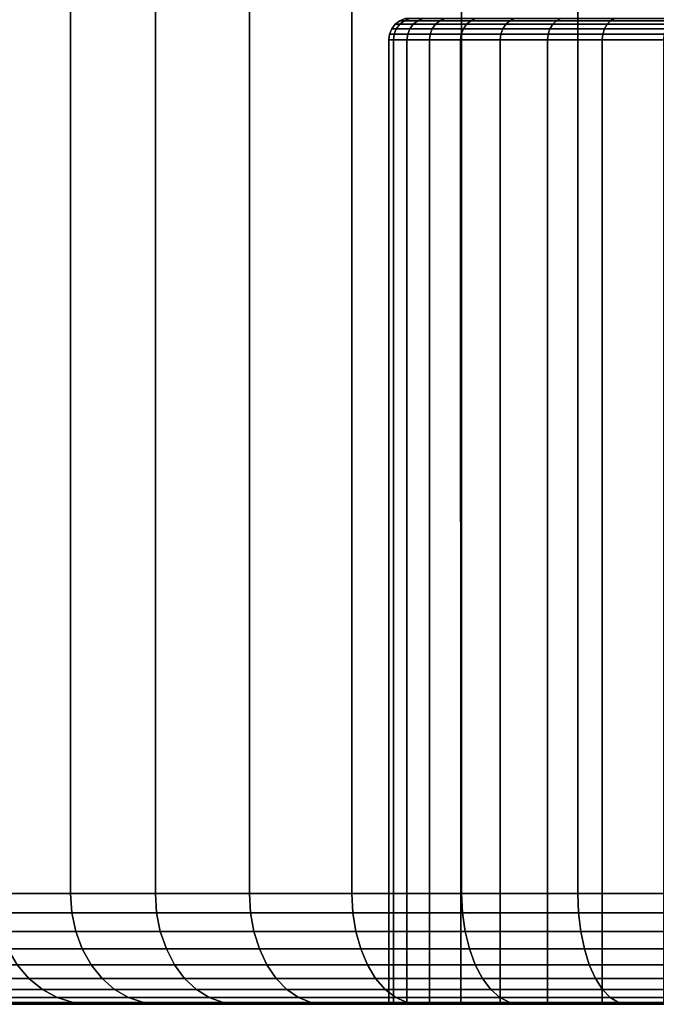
# Model space of a CAD drawing. Header units: metres. Extents: x -109 to 109, y -100 to 76.
# Tile 173 of 256: x -87.33 to -81.59, y 18.5 to 27.38. Entities that reach past the tile are written whole.
import ezdxf

# ---------------------------------------------------------------- set-up
doc = ezdxf.new("R2010")
doc.units = ezdxf.units.M
doc.layers.add('solid_21062310', color=7, linetype='CONTINUOUS')

msp = doc.modelspace()

# ---------------------------------------------------------------- linework, layer by layer
at = {"layer": 'solid_21062310'}
for points in [[(-87.55188, 38.799999, -6.844851), (-86.874825, 38.799999, -7.832941), (-86.874214, 19.5, -7.834267), (-87.552811, 19.5, -6.843635)], [(-86.874825, 38.799999, 7.832941), (-87.55188, 38.799999, 6.844851), (-87.552811, 19.5, 6.843635), (-86.874214, 19.5, 7.834266)], [(-86.874825, 38.799999, -7.832941), (-86.105888, 38.799999, -8.759043), (-86.107101, 19.5, -8.758056), (-86.874214, 19.5, -7.834267)], [(-86.105888, 38.799999, 8.759043), (-86.874825, 38.799999, 7.832941), (-86.874214, 19.5, 7.834266), (-86.107101, 19.5, 8.758056)], [(-86.105888, 38.799999, -8.759043), (-85.259041, 38.799999, -9.605888), (-85.258034, 19.5, -9.607125), (-86.107101, 19.5, -8.758056)], [(-85.259041, 38.799999, 9.605888), (-86.105888, 38.799999, 8.759043), (-86.107101, 19.5, 8.758056), (-85.258034, 19.5, 9.607125)], [(-85.259041, 38.799999, -9.605888), (-84.332939, 38.799999, -10.374823), (-84.334244, 19.5, -10.37423), (-85.258034, 19.5, -9.607125)], [(-84.332939, 38.799999, 10.374823), (-85.259041, 38.799999, 9.605888), (-85.258034, 19.5, 9.607125), (-84.334244, 19.5, 10.37423)], [(-84.332939, 38.799999, -10.374823), (-83.344849, 38.799999, -11.05188), (-83.343613, 19.5, -11.052828), (-84.334244, 19.5, -10.37423)], [(-83.344849, 38.799999, 11.05188), (-84.332939, 38.799999, 10.374823), (-84.334244, 19.5, 10.37423), (-83.343613, 19.5, 11.052828)], [(-83.344849, 38.799999, -11.05188), (-82.293442, 38.799999, -11.637279), (-82.294594, 19.5, -11.637126), (-83.343613, 19.5, -11.052828)], [(-82.293442, 38.799999, 11.637279), (-83.344849, 38.799999, 11.05188), (-83.343613, 19.5, 11.052828), (-82.294594, 19.5, 11.637126)], [(-82.293442, 38.799999, -11.637279), (-81.197327, 38.799999, -12.121596), (-81.196136, 19.5, -12.122142), (-82.294594, 19.5, -11.637126)], [(-81.197327, 38.799999, 12.121596), (-82.293442, 38.799999, 11.637279), (-82.294594, 19.5, 11.637126), (-81.196136, 19.5, 12.122142)], [(-83.900047, 27.373178), (-83.859505, 27.373178, 0.773515), (-83.900726, 27.341347, 0.777848), (-83.941498, 27.341347, 0)], [(-83.859505, 27.373178, -0.773515), (-83.900047, 27.373178), (-83.941498, 27.341347, 0), (-83.900726, 27.341347, -0.777848)], [(-83.859505, 27.373178, 0.773515), (-83.738335, 27.373178, 1.538556), (-83.778877, 27.341347, 1.547174), (-83.900726, 27.341347, 0.777848)], [(-83.738335, 27.373178, -1.538556), (-83.859505, 27.373178, -0.773515), (-83.900726, 27.341347, -0.777848), (-83.778877, 27.341347, -1.547174)], [(-83.851761, 27.393185), (-83.811493, 27.393185, 0.768469), (-83.859505, 27.373178, 0.773515), (-83.900047, 27.373178)], [(-83.811493, 27.393185, -0.768469), (-83.851761, 27.393185), (-83.900047, 27.373178), (-83.859505, 27.373178, -0.773515)], [(-83.811493, 27.393185, 0.768469), (-83.691109, 27.393185, 1.528518), (-83.738335, 27.373178, 1.538556), (-83.859505, 27.373178, 0.773515)], [(-83.691109, 27.393185, -1.528518), (-83.811493, 27.393185, -0.768469), (-83.859505, 27.373178, -0.773515), (-83.738335, 27.373178, -1.538556)], [(-83.738335, 27.373178, 1.538556), (-83.537865, 27.373178, 2.28674), (-83.577286, 27.341347, 2.299549), (-83.778877, 27.341347, 1.547174)], [(-83.537865, 27.373178, -2.28674), (-83.738335, 27.373178, -1.538556), (-83.778877, 27.341347, -1.547174), (-83.577286, 27.341347, -2.299549)], [(-83.691109, 27.393185, 1.528518), (-83.491943, 27.393185, 2.27182), (-83.537865, 27.373178, 2.28674), (-83.738335, 27.373178, 1.538556)], [(-83.491943, 27.393185, -2.27182), (-83.691109, 27.393185, -1.528518), (-83.738335, 27.373178, -1.538556), (-83.537865, 27.373178, -2.28674)], [(-83.537865, 27.373178, 2.28674), (-83.260277, 27.373178, 3.00987), (-83.298141, 27.341347, 3.026729), (-83.577286, 27.341347, 2.299549)], [(-83.260277, 27.373178, -3.00987), (-83.537865, 27.373178, -2.28674), (-83.577286, 27.341347, -2.299549), (-83.298141, 27.341347, -3.026729)], [(-83.491943, 27.393185, 2.27182), (-83.216171, 27.393185, 2.990232), (-83.260277, 27.373178, 3.00987), (-83.537865, 27.373178, 2.28674)], [(-83.216171, 27.393185, -2.990232), (-83.491943, 27.393185, -2.27182), (-83.537865, 27.373178, -2.28674), (-83.260277, 27.373178, -3.00987)], [(-83.260277, 27.373178, 3.00987), (-82.90863, 27.373178, 3.700023), (-82.944527, 27.341347, 3.720748), (-83.298141, 27.341347, 3.026729)], [(-82.90863, 27.373178, -3.700023), (-83.260277, 27.373178, -3.00987), (-83.298141, 27.341347, -3.026729), (-82.944527, 27.341347, -3.720748)], [(-83.216171, 27.393185, 2.990232), (-82.866814, 27.393185, 3.675882), (-82.90863, 27.373178, 3.700023), (-83.260277, 27.373178, 3.00987)], [(-82.866814, 27.393185, -3.675882), (-83.216171, 27.393185, -2.990232), (-83.260277, 27.373178, -3.00987), (-82.90863, 27.373178, -3.700023)], [(-82.90863, 27.373178, 3.700023), (-82.486763, 27.373178, 4.349638), (-82.520294, 27.341347, 4.374001), (-82.944527, 27.341347, 3.720748)], [(-82.486763, 27.373178, -4.349638), (-82.90863, 27.373178, -3.700023), (-82.944527, 27.341347, -3.720748), (-82.520294, 27.341347, -4.374001)], [(-82.866814, 27.393185, 3.675882), (-82.447701, 27.393185, 4.321259), (-82.486763, 27.373178, 4.349638), (-82.90863, 27.373178, 3.700023)], [(-82.447701, 27.393185, -4.321259), (-82.866814, 27.393185, -3.675882), (-82.90863, 27.373178, -3.700023), (-82.486763, 27.373178, -4.349638)], [(-82.486763, 27.373178, 4.349638), (-81.999306, 27.373178, 4.951597), (-82.030106, 27.341347, 4.979332), (-82.520294, 27.341347, 4.374001)], [(-81.999306, 27.373178, -4.951597), (-82.486763, 27.373178, -4.349638), (-82.520294, 27.341347, -4.374001), (-82.030106, 27.341347, -4.979332)], [(-82.447701, 27.393185, 4.321259), (-81.963425, 27.393185, 4.91929), (-81.999306, 27.373178, 4.951597), (-82.486763, 27.373178, 4.349638)], [(-81.963425, 27.393185, -4.91929), (-82.447701, 27.393185, -4.321259), (-82.486763, 27.373178, -4.349638), (-81.999306, 27.373178, -4.951597)], [(-81.999306, 27.373178, 4.951597), (-81.451599, 27.373178, 5.499305), (-81.479332, 27.341347, 5.530109), (-82.030106, 27.341347, 4.979332)], [(-81.451599, 27.373178, -5.499305), (-81.999306, 27.373178, -4.951597), (-82.030106, 27.341347, -4.979332), (-81.479332, 27.341347, -5.530109)], [(-81.963425, 27.393185, 4.91929), (-81.419289, 27.393185, 5.463425), (-81.451599, 27.373178, 5.499305), (-81.999306, 27.373178, 4.951597)], [(-81.419289, 27.393185, -5.463425), (-81.963425, 27.393185, -4.91929), (-81.999306, 27.373178, -4.951597), (-81.451599, 27.373178, -5.499305)], [(-83.973282, 27.299864), (-83.932343, 27.299864, 0.781171), (-83.952194, 27.251562, 0.783257), (-83.99324, 27.251562)], [(-83.932343, 27.299864, -0.781171), (-83.973282, 27.299864), (-83.99324, 27.251562), (-83.952194, 27.251562, -0.783257)], [(-83.941498, 27.341347, 0), (-83.900726, 27.341347, 0.777848), (-83.932343, 27.299864, 0.781171), (-83.973282, 27.299864)], [(-83.900726, 27.341347, -0.777848), (-83.941498, 27.341347, 0), (-83.973282, 27.299864), (-83.932343, 27.299864, -0.781171)], [(-83.932343, 27.299864, 0.781171), (-83.809975, 27.299864, 1.553783), (-83.829491, 27.251562, 1.557932), (-83.952194, 27.251562, 0.783257)], [(-83.809975, 27.299864, -1.553783), (-83.932343, 27.299864, -0.781171), (-83.952194, 27.251562, -0.783257), (-83.829491, 27.251562, -1.557932)], [(-83.900726, 27.341347, 0.777848), (-83.778877, 27.341347, 1.547174), (-83.809975, 27.299864, 1.553783), (-83.932343, 27.299864, 0.781171)], [(-83.778877, 27.341347, -1.547174), (-83.900726, 27.341347, -0.777848), (-83.932343, 27.299864, -0.781171), (-83.809975, 27.299864, -1.553783)], [(-83.809975, 27.299864, 1.553783), (-83.607513, 27.299864, 2.309372), (-83.626495, 27.251562, 2.315538), (-83.829491, 27.251562, 1.557932)], [(-83.607513, 27.299864, -2.309372), (-83.809975, 27.299864, -1.553783), (-83.829491, 27.251562, -1.557932), (-83.626495, 27.251562, -2.315538)], [(-83.778877, 27.341347, 1.547174), (-83.577286, 27.341347, 2.299549), (-83.607513, 27.299864, 2.309372), (-83.809975, 27.299864, 1.553783)], [(-83.577286, 27.341347, -2.299549), (-83.778877, 27.341347, -1.547174), (-83.809975, 27.299864, -1.553783), (-83.607513, 27.299864, -2.309372)], [(-83.607513, 27.299864, 2.309372), (-83.327187, 27.299864, 3.039658), (-83.345413, 27.251562, 3.047775), (-83.626495, 27.251562, 2.315538)], [(-83.327187, 27.299864, -3.039658), (-83.607513, 27.299864, -2.309372), (-83.626495, 27.251562, -2.315538), (-83.345413, 27.251562, -3.047775)], [(-83.577286, 27.341347, 2.299549), (-83.298141, 27.341347, 3.026729), (-83.327187, 27.299864, 3.039658), (-83.607513, 27.299864, 2.309372)], [(-83.298141, 27.341347, -3.026729), (-83.577286, 27.341347, -2.299549), (-83.607513, 27.299864, -2.309372), (-83.327187, 27.299864, -3.039658)], [(-83.327187, 27.299864, 3.039658), (-82.972054, 27.299864, 3.736642), (-82.989334, 27.251562, 3.74662), (-83.345413, 27.251562, 3.047775)], [(-82.972054, 27.299864, -3.736642), (-83.327187, 27.299864, -3.039658), (-83.345413, 27.251562, -3.047775), (-82.989334, 27.251562, -3.74662)], [(-83.298141, 27.341347, 3.026729), (-82.944527, 27.341347, 3.720748), (-82.972054, 27.299864, 3.736642), (-83.327187, 27.299864, 3.039658)], [(-82.944527, 27.341347, -3.720748), (-83.298141, 27.341347, -3.026729), (-83.327187, 27.299864, -3.039658), (-82.972054, 27.299864, -3.736642)], [(-82.972054, 27.299864, 3.736642), (-82.546013, 27.299864, 4.392686), (-82.562157, 27.251562, 4.404416), (-82.989334, 27.251562, 3.74662)], [(-82.546013, 27.299864, -4.392686), (-82.972054, 27.299864, -3.736642), (-82.989334, 27.251562, -3.74662), (-82.562157, 27.251562, -4.404416)], [(-82.944527, 27.341347, 3.720748), (-82.520294, 27.341347, 4.374001), (-82.546013, 27.299864, 4.392686), (-82.972054, 27.299864, 3.736642)], [(-82.520294, 27.341347, -4.374001), (-82.944527, 27.341347, -3.720748), (-82.972054, 27.299864, -3.736642), (-82.546013, 27.299864, -4.392686)], [(-82.546013, 27.299864, 4.392686), (-82.053734, 27.299864, 5.000603), (-82.068565, 27.251562, 5.013956), (-82.562157, 27.251562, 4.404416)], [(-82.053734, 27.299864, -5.000603), (-82.546013, 27.299864, -4.392686), (-82.562157, 27.251562, -4.404416), (-82.068565, 27.251562, -5.013956)], [(-82.520294, 27.341347, 4.374001), (-82.030106, 27.341347, 4.979332), (-82.053734, 27.299864, 5.000603), (-82.546013, 27.299864, 4.392686)], [(-82.030106, 27.341347, -4.979332), (-82.520294, 27.341347, -4.374001), (-82.546013, 27.299864, -4.392686), (-82.053734, 27.299864, -5.000603)], [(-82.053734, 27.299864, 5.000603), (-81.500603, 27.299864, 5.553732), (-81.513954, 27.251562, 5.568562), (-82.068565, 27.251562, 5.013956)], [(-81.500603, 27.299864, -5.553732), (-82.053734, 27.299864, -5.000603), (-82.068565, 27.251562, -5.013956), (-81.513954, 27.251562, -5.568562)], [(-82.030106, 27.341347, 4.979332), (-81.479332, 27.341347, 5.530109), (-81.500603, 27.299864, 5.553732), (-82.053734, 27.299864, 5.000603)], [(-81.479332, 27.341347, -5.530109), (-82.030106, 27.341347, -4.979332), (-82.053734, 27.299864, -5.000603), (-81.500603, 27.299864, -5.553732)], [(-83.99324, 27.251562), (-83.952194, 27.251562, 0.783257), (-83.958916, 27.200001, 0.783963), (-84, 27.200001)], [(-83.952194, 27.251562, -0.783257), (-83.99324, 27.251562), (-84, 27.200001), (-83.958916, 27.200001, -0.783963)], [(-83.957901, 18.5, 0.789113), (-84, 18.5), (-84, 27.200001), (-83.958916, 27.200001, 0.783963)], [(-83.958916, 27.200001, -0.783963), (-84, 27.200001), (-84, 18.5), (-83.957901, 18.5, -0.789113)], [(-83.952194, 27.251562, 0.783257), (-83.829491, 27.251562, 1.557932), (-83.836105, 27.200001, 1.559337), (-83.958916, 27.200001, 0.783963)], [(-83.829491, 27.251562, -1.557932), (-83.952194, 27.251562, -0.783257), (-83.958916, 27.200001, -0.783963), (-83.836105, 27.200001, -1.559337)], [(-83.957901, 18.5, 0.789113), (-83.958916, 27.200001, 0.783963), (-83.836105, 27.200001, 1.559337), (-83.835945, 18.5, 1.560068)], [(-83.836105, 27.200001, -1.559337), (-83.958916, 27.200001, -0.783963), (-83.957901, 18.5, -0.789113), (-83.835945, 18.5, -1.560068)], [(-83.829491, 27.251562, 1.557932), (-83.626495, 27.251562, 2.315538), (-83.632927, 27.200001, 2.317627), (-83.836105, 27.200001, 1.559337)], [(-83.626495, 27.251562, -2.315538), (-83.829491, 27.251562, -1.557932), (-83.836105, 27.200001, -1.559337), (-83.632927, 27.200001, -2.317627)], [(-83.835945, 18.5, 1.560068), (-83.836105, 27.200001, 1.559337), (-83.632927, 27.200001, 2.317627), (-83.63279, 18.5, 2.316693)], [(-83.632927, 27.200001, -2.317627), (-83.836105, 27.200001, -1.559337), (-83.835945, 18.5, -1.560068), (-83.63279, 18.5, -2.316693)], [(-83.626495, 27.251562, 2.315538), (-83.345413, 27.251562, 3.047775), (-83.351593, 27.200001, 3.050524), (-83.632927, 27.200001, 2.317627)], [(-83.345413, 27.251562, -3.047775), (-83.626495, 27.251562, -2.315538), (-83.632927, 27.200001, -2.317627), (-83.351593, 27.200001, -3.050524)], [(-83.63279, 18.5, 2.316693), (-83.632927, 27.200001, 2.317627), (-83.351593, 27.200001, 3.050524), (-83.351051, 18.5, 3.051498)], [(-83.351593, 27.200001, -3.050524), (-83.632927, 27.200001, -2.317627), (-83.63279, 18.5, -2.316693), (-83.351051, 18.5, -3.051498)], [(-83.345413, 27.251562, 3.047775), (-82.989334, 27.251562, 3.74662), (-82.995193, 27.200001, 3.75), (-83.351593, 27.200001, 3.050524)], [(-82.989334, 27.251562, -3.74662), (-83.345413, 27.251562, -3.047775), (-83.351593, 27.200001, -3.050524), (-82.995193, 27.200001, -3.75)], [(-82.995407, 18.5, 3.74891), (-83.351051, 18.5, 3.051498), (-83.351593, 27.200001, 3.050524), (-82.995193, 27.200001, 3.75)], [(-82.995193, 27.200001, -3.75), (-83.351593, 27.200001, -3.050524), (-83.351051, 18.5, -3.051498), (-82.995407, 18.5, -3.74891)], [(-82.56662, 18.5, 4.40946), (-82.995407, 18.5, 3.74891), (-82.995193, 27.200001, 3.75), (-82.567627, 27.200001, 4.40839)], [(-82.567627, 27.200001, -4.40839), (-82.995193, 27.200001, -3.75), (-82.995407, 18.5, -3.74891), (-82.56662, 18.5, -4.40946)], [(-82.989334, 27.251562, 3.74662), (-82.562157, 27.251562, 4.404416), (-82.567627, 27.200001, 4.40839), (-82.995193, 27.200001, 3.75)], [(-82.562157, 27.251562, -4.404416), (-82.989334, 27.251562, -3.74662), (-82.995193, 27.200001, -3.75), (-82.567627, 27.200001, -4.40839)], [(-82.562157, 27.251562, 4.404416), (-82.068565, 27.251562, 5.013956), (-82.073586, 27.200001, 5.018479), (-82.567627, 27.200001, 4.40839)], [(-82.068565, 27.251562, -5.013956), (-82.562157, 27.251562, -4.404416), (-82.567627, 27.200001, -4.40839), (-82.073586, 27.200001, -5.018479)], [(-82.074142, 18.5, 5.017456), (-82.56662, 18.5, 4.40946), (-82.567627, 27.200001, 4.40839), (-82.073586, 27.200001, 5.018479)], [(-82.567627, 27.200001, -4.40839), (-82.56662, 18.5, -4.40946), (-82.074142, 18.5, -5.017456), (-82.073586, 27.200001, -5.018479)], [(-81.517197, 18.5, 5.574372), (-82.074142, 18.5, 5.017456), (-82.073586, 27.200001, 5.018479), (-81.518478, 27.200001, 5.573586)], [(-82.073586, 27.200001, -5.018479), (-82.074142, 18.5, -5.017456), (-81.517197, 18.5, -5.574372), (-81.518478, 27.200001, -5.573586)], [(-82.068565, 27.251562, 5.013956), (-81.513954, 27.251562, 5.568562), (-81.518478, 27.200001, 5.573586), (-82.073586, 27.200001, 5.018479)], [(-81.513954, 27.251562, -5.568562), (-82.068565, 27.251562, -5.013956), (-82.073586, 27.200001, -5.018479), (-81.518478, 27.200001, -5.573586)], [(-86.862099, 19.326351, -7.825095), (-87.539909, 19.326351, -6.83562), (-87.552811, 19.5, -6.843635), (-86.874214, 19.5, -7.834267)], [(-87.539909, 19.326351, 6.83562), (-86.862099, 19.326351, 7.825095), (-86.874214, 19.5, 7.834266), (-87.552811, 19.5, 6.843635)], [(-86.095886, 19.326351, -8.747808), (-86.862099, 19.326351, -7.825095), (-86.874214, 19.5, -7.834267), (-86.107101, 19.5, -8.758056)], [(-86.862099, 19.326351, 7.825095), (-86.095886, 19.326351, 8.747808), (-86.107101, 19.5, 8.758056), (-86.874214, 19.5, 7.834266)], [(-85.24781, 19.326351, -9.595889), (-86.095886, 19.326351, -8.747808), (-86.107101, 19.5, -8.758056), (-85.258034, 19.5, -9.607125)], [(-86.095886, 19.326351, 8.747808), (-85.24781, 19.326351, 9.595889), (-85.258034, 19.5, 9.607125), (-86.107101, 19.5, 8.758056)], [(-84.325096, 19.326351, -10.362101), (-85.24781, 19.326351, -9.595889), (-85.258034, 19.5, -9.607125), (-84.334244, 19.5, -10.37423)], [(-85.24781, 19.326351, 9.595889), (-84.325096, 19.326351, 10.362101), (-84.334244, 19.5, 10.37423), (-85.258034, 19.5, 9.607125)], [(-83.335617, 19.326351, -11.039907), (-84.325096, 19.326351, -10.362101), (-84.334244, 19.5, -10.37423), (-83.343613, 19.5, -11.052828)], [(-84.325096, 19.326351, 10.362101), (-83.335617, 19.326351, 11.039907), (-83.343613, 19.5, 11.052828), (-84.334244, 19.5, 10.37423)], [(-82.287827, 19.326351, -11.623524), (-83.335617, 19.326351, -11.039907), (-83.343613, 19.5, -11.052828), (-82.294594, 19.5, -11.637126)], [(-83.335617, 19.326351, 11.039907), (-82.287827, 19.326351, 11.623524), (-82.294594, 19.5, 11.637126), (-83.343613, 19.5, 11.052828)], [(-81.190651, 19.326351, -12.107973), (-82.287827, 19.326351, -11.623524), (-82.294594, 19.5, -11.637126), (-81.196136, 19.5, -12.122142)], [(-82.287827, 19.326351, 11.623524), (-81.190651, 19.326351, 12.107973), (-81.196136, 19.5, 12.122142), (-82.294594, 19.5, 11.637126)], [(-86.82605, 19.157816, -7.797871), (-87.501495, 19.157816, -6.811839), (-87.539909, 19.326351, -6.83562), (-86.862099, 19.326351, -7.825095)], [(-87.501495, 19.157816, 6.811839), (-86.82605, 19.157816, 7.797871), (-86.862099, 19.326351, 7.825095), (-87.539909, 19.326351, 6.83562)], [(-86.062508, 19.157816, -8.717374), (-86.82605, 19.157816, -7.797871), (-86.862099, 19.326351, -7.825095), (-86.095886, 19.326351, -8.747808)], [(-86.82605, 19.157816, 7.797871), (-86.062508, 19.157816, 8.717374), (-86.095886, 19.326351, 8.747808), (-86.862099, 19.326351, 7.825095)], [(-85.217377, 19.157816, -9.562504), (-86.062508, 19.157816, -8.717374), (-86.095886, 19.326351, -8.747808), (-85.24781, 19.326351, -9.595889)], [(-86.062508, 19.157816, 8.717374), (-85.217377, 19.157816, 9.562504), (-85.24781, 19.326351, 9.595889), (-86.095886, 19.326351, 8.747808)], [(-84.297874, 19.157816, -10.32605), (-85.217377, 19.157816, -9.562504), (-85.24781, 19.326351, -9.595889), (-84.325096, 19.326351, -10.362101)], [(-85.217377, 19.157816, 9.562504), (-84.297874, 19.157816, 10.32605), (-84.325096, 19.326351, 10.362101), (-85.24781, 19.326351, 9.595889)], [(-83.311836, 19.157816, -11.001497), (-84.297874, 19.157816, -10.32605), (-84.325096, 19.326351, -10.362101), (-83.335617, 19.326351, -11.039907)], [(-84.297874, 19.157816, 10.32605), (-83.311836, 19.157816, 11.001497), (-83.335617, 19.326351, 11.039907), (-84.325096, 19.326351, 10.362101)], [(-82.267693, 19.157816, -11.583084), (-83.311836, 19.157816, -11.001497), (-83.335617, 19.326351, -11.039907), (-82.287827, 19.326351, -11.623524)], [(-83.311836, 19.157816, 11.001497), (-82.267693, 19.157816, 11.583084), (-82.287827, 19.326351, 11.623524), (-83.335617, 19.326351, 11.039907)], [(-81.174332, 19.157816, -12.065848), (-82.267693, 19.157816, -11.583084), (-82.287827, 19.326351, -11.623524), (-81.190651, 19.326351, -12.107973)], [(-82.267693, 19.157816, 11.583084), (-81.174332, 19.157816, 12.065848), (-81.190651, 19.326351, 12.107973), (-82.287827, 19.326351, 11.623524)], [(-86.767174, 18.999699, -7.753407), (-87.438766, 18.999699, -6.772998), (-87.501495, 19.157816, -6.811839), (-86.82605, 19.157816, -7.797871)], [(-87.438766, 18.999699, 6.772998), (-86.767174, 18.999699, 7.753407), (-86.82605, 19.157816, 7.797871), (-87.501495, 19.157816, 6.811839)], [(-86.00798, 18.999699, -8.667667), (-86.767174, 18.999699, -7.753407), (-86.82605, 19.157816, -7.797871), (-86.062508, 19.157816, -8.717374)], [(-86.767174, 18.999699, 7.753407), (-86.00798, 18.999699, 8.667667), (-86.062508, 19.157816, 8.717374), (-86.82605, 19.157816, 7.797871)], [(-85.167671, 18.999699, -9.507978), (-86.00798, 18.999699, -8.667667), (-86.062508, 19.157816, -8.717374), (-85.217377, 19.157816, -9.562504)], [(-86.00798, 18.999699, 8.667667), (-85.167671, 18.999699, 9.507978), (-85.217377, 19.157816, 9.562504), (-86.062508, 19.157816, 8.717374)], [(-84.25341, 18.999699, -10.267171), (-85.167671, 18.999699, -9.507978), (-85.217377, 19.157816, -9.562504), (-84.297874, 19.157816, -10.32605)], [(-85.167671, 18.999699, 9.507978), (-84.25341, 18.999699, 10.267171), (-84.297874, 19.157816, 10.32605), (-85.217377, 19.157816, 9.562504)], [(-83.272995, 18.999699, -10.938766), (-84.25341, 18.999699, -10.267171), (-84.297874, 19.157816, -10.32605), (-83.311836, 19.157816, -11.001497)], [(-84.25341, 18.999699, 10.267171), (-83.272995, 18.999699, 10.938766), (-83.311836, 19.157816, 11.001497), (-84.297874, 19.157816, 10.32605)], [(-82.234802, 18.999699, -11.517037), (-83.272995, 18.999699, -10.938766), (-83.311836, 19.157816, -11.001497), (-82.267693, 19.157816, -11.583084)], [(-83.272995, 18.999699, 10.938766), (-82.234802, 18.999699, 11.517037), (-82.267693, 19.157816, 11.583084), (-83.311836, 19.157816, 11.001497)], [(-81.147682, 18.999699, -11.997048), (-82.234802, 18.999699, -11.517037), (-82.267693, 19.157816, -11.583084), (-81.174332, 19.157816, -12.065848)], [(-82.234802, 18.999699, 11.517037), (-81.147682, 18.999699, 11.997048), (-81.174332, 19.157816, 12.065848), (-82.267693, 19.157816, 11.583084)], [(-86.687256, 18.856812, -7.693058), (-87.353622, 18.856812, -6.720279), (-87.438766, 18.999699, -6.772998), (-86.767174, 18.999699, -7.753407)], [(-87.353622, 18.856812, 6.720279), (-86.687256, 18.856812, 7.693058), (-86.767174, 18.999699, 7.753407), (-87.438766, 18.999699, 6.772998)], [(-85.933975, 18.856812, -8.600202), (-86.687256, 18.856812, -7.693058), (-86.767174, 18.999699, -7.753407), (-86.00798, 18.999699, -8.667667)], [(-86.687256, 18.856812, 7.693058), (-85.933975, 18.856812, 8.600202), (-86.00798, 18.999699, 8.667667), (-86.767174, 18.999699, 7.753407)], [(-85.100204, 18.856812, -9.433971), (-85.933975, 18.856812, -8.600202), (-86.00798, 18.999699, -8.667667), (-85.167671, 18.999699, -9.507978)], [(-85.933975, 18.856812, 8.600202), (-85.100204, 18.856812, 9.433971), (-85.167671, 18.999699, 9.507978), (-86.00798, 18.999699, 8.667667)], [(-84.193054, 18.856812, -10.187255), (-85.100204, 18.856812, -9.433971), (-85.167671, 18.999699, -9.507978), (-84.25341, 18.999699, -10.267171)], [(-85.100204, 18.856812, 9.433971), (-84.193054, 18.856812, 10.187255), (-84.25341, 18.999699, 10.267171), (-85.167671, 18.999699, 9.507978)], [(-83.220276, 18.856812, -10.853623), (-84.193054, 18.856812, -10.187255), (-84.25341, 18.999699, -10.267171), (-83.272995, 18.999699, -10.938766)], [(-84.193054, 18.856812, 10.187255), (-83.220276, 18.856812, 10.853623), (-83.272995, 18.999699, 10.938766), (-84.25341, 18.999699, 10.267171)], [(-82.190163, 18.856812, -11.427393), (-83.220276, 18.856812, -10.853623), (-83.272995, 18.999699, -10.938766), (-82.234802, 18.999699, -11.517037)], [(-83.220276, 18.856812, 10.853623), (-82.190163, 18.856812, 11.427393), (-82.234802, 18.999699, 11.517037), (-83.272995, 18.999699, 10.938766)], [(-81.111504, 18.856812, -11.903668), (-82.190163, 18.856812, -11.427393), (-82.234802, 18.999699, -11.517037), (-81.147682, 18.999699, -11.997048)], [(-82.190163, 18.856812, 11.427393), (-81.111504, 18.856812, 11.903668), (-81.147682, 18.999699, 11.997048), (-82.234802, 18.999699, 11.517037)], [(-87.248657, 18.733507, -6.655288), (-87.816879, 18.733507, -5.635137), (-87.927391, 18.856812, -5.690166), (-87.353622, 18.856812, -6.720279)], [(-87.816879, 18.733507, 5.635137), (-87.248657, 18.733507, 6.655288), (-87.353622, 18.856812, 6.720279), (-87.927391, 18.856812, 5.690166)], [(-86.588737, 18.733507, -7.618659), (-87.248657, 18.733507, -6.655288), (-87.353622, 18.856812, -6.720279), (-86.687256, 18.856812, -7.693058)], [(-87.248657, 18.733507, 6.655288), (-86.588737, 18.733507, 7.618659), (-86.687256, 18.856812, 7.693058), (-87.353622, 18.856812, 6.720279)], [(-85.842735, 18.733507, -8.517031), (-86.588737, 18.733507, -7.618659), (-86.687256, 18.856812, -7.693058), (-85.933975, 18.856812, -8.600202)], [(-86.588737, 18.733507, 7.618659), (-85.842735, 18.733507, 8.517031), (-85.933975, 18.856812, 8.600202), (-86.687256, 18.856812, 7.693058)], [(-85.017029, 18.733507, -9.342737), (-85.842735, 18.733507, -8.517031), (-85.933975, 18.856812, -8.600202), (-85.100204, 18.856812, -9.433971)], [(-85.842735, 18.733507, 8.517031), (-85.017029, 18.733507, 9.342737), (-85.100204, 18.856812, 9.433971), (-85.933975, 18.856812, 8.600202)], [(-84.11866, 18.733507, -10.088736), (-85.017029, 18.733507, -9.342737), (-85.100204, 18.856812, -9.433971), (-84.193054, 18.856812, -10.187255)], [(-85.017029, 18.733507, 9.342737), (-84.11866, 18.733507, 10.088736), (-84.193054, 18.856812, 10.187255), (-85.100204, 18.856812, 9.433971)], [(-83.155289, 18.733507, -10.74866), (-84.11866, 18.733507, -10.088736), (-84.193054, 18.856812, -10.187255), (-83.220276, 18.856812, -10.853623)], [(-84.11866, 18.733507, 10.088736), (-83.155289, 18.733507, 10.74866), (-83.220276, 18.856812, 10.853623), (-84.193054, 18.856812, 10.187255)], [(-82.135139, 18.733507, -11.31688), (-83.155289, 18.733507, -10.74866), (-83.220276, 18.856812, -10.853623), (-82.190163, 18.856812, -11.427393)], [(-83.155289, 18.733507, 10.74866), (-82.135139, 18.733507, 11.31688), (-82.190163, 18.856812, 11.427393), (-83.220276, 18.856812, 10.853623)], [(-81.06691, 18.733507, -11.788549), (-82.135139, 18.733507, -11.31688), (-82.190163, 18.856812, -11.427393), (-81.111504, 18.856812, -11.903668)], [(-82.135139, 18.733507, 11.31688), (-81.06691, 18.733507, 11.788549), (-81.111504, 18.856812, 11.903668), (-82.190163, 18.856812, 11.427393)], [(-87.127075, 18.633539, -6.580004), (-87.688866, 18.633539, -5.571393), (-87.816879, 18.733507, -5.635137), (-87.248657, 18.733507, -6.655288)], [(-87.688866, 18.633539, 5.571393), (-87.127075, 18.633539, 6.580004), (-87.248657, 18.733507, 6.655288), (-87.816879, 18.733507, 5.635137)], [(-86.474609, 18.633539, -7.532477), (-87.127075, 18.633539, -6.580004), (-87.248657, 18.733507, -6.655288), (-86.588737, 18.733507, -7.618659)], [(-87.127075, 18.633539, 6.580004), (-86.474609, 18.633539, 7.532477), (-86.588737, 18.733507, 7.618659), (-87.248657, 18.733507, 6.655288)], [(-85.737053, 18.633539, -8.420687), (-86.474609, 18.633539, -7.532477), (-86.588737, 18.733507, -7.618659), (-85.842735, 18.733507, -8.517031)], [(-86.474609, 18.633539, 7.532477), (-85.737053, 18.633539, 8.420687), (-85.842735, 18.733507, 8.517031), (-86.588737, 18.733507, 7.618659)], [(-84.920685, 18.633539, -9.237053), (-85.737053, 18.633539, -8.420687), (-85.842735, 18.733507, -8.517031), (-85.017029, 18.733507, -9.342737)], [(-85.737053, 18.633539, 8.420687), (-84.920685, 18.633539, 9.237053), (-85.017029, 18.733507, 9.342737), (-85.842735, 18.733507, 8.517031)], [(-84.032478, 18.633539, -9.974612), (-84.920685, 18.633539, -9.237053), (-85.017029, 18.733507, -9.342737), (-84.11866, 18.733507, -10.088736)], [(-84.920685, 18.633539, 9.237053), (-84.032478, 18.633539, 9.974612), (-84.11866, 18.733507, 10.088736), (-85.017029, 18.733507, 9.342737)], [(-83.080002, 18.633539, -10.627071), (-84.032478, 18.633539, -9.974612), (-84.11866, 18.733507, -10.088736), (-83.155289, 18.733507, -10.74866)], [(-84.032478, 18.633539, 9.974612), (-83.080002, 18.633539, 10.627071), (-83.155289, 18.733507, 10.74866), (-84.11866, 18.733507, 10.088736)], [(-82.071396, 18.633539, -11.188865), (-83.080002, 18.633539, -10.627071), (-83.155289, 18.733507, -10.74866), (-82.135139, 18.733507, -11.31688)], [(-83.080002, 18.633539, 10.627071), (-82.071396, 18.633539, 11.188865), (-82.135139, 18.733507, 11.31688), (-83.155289, 18.733507, 10.74866)], [(-81.015251, 18.633539, -11.655198), (-82.071396, 18.633539, -11.188865), (-82.135139, 18.733507, -11.31688), (-81.06691, 18.733507, -11.788549)], [(-82.071396, 18.633539, 11.188865), (-81.015251, 18.633539, 11.655198), (-81.06691, 18.733507, 11.788549), (-82.135139, 18.733507, 11.31688)], [(-86.992561, 18.55995, -6.496718), (-87.547241, 18.55995, -5.500873), (-87.688866, 18.633539, -5.571393), (-87.127075, 18.633539, -6.580004)], [(-87.547241, 18.55995, 5.500873), (-86.992561, 18.55995, 6.496718), (-87.127075, 18.633539, 6.580004), (-87.688866, 18.633539, 5.571393)], [(-86.348358, 18.55995, -7.437136), (-86.992561, 18.55995, -6.496718), (-87.127075, 18.633539, -6.580004), (-86.474609, 18.633539, -7.532477)], [(-86.992561, 18.55995, 6.496718), (-86.348358, 18.55995, 7.437136), (-86.474609, 18.633539, 7.532477), (-87.127075, 18.633539, 6.580004)], [(-85.620132, 18.55995, -8.314102), (-86.348358, 18.55995, -7.437136), (-86.474609, 18.633539, -7.532477), (-85.737053, 18.633539, -8.420687)], [(-86.348358, 18.55995, 7.437136), (-85.620132, 18.55995, 8.314102), (-85.737053, 18.633539, 8.420687), (-86.474609, 18.633539, 7.532477)], [(-84.814102, 18.55995, -9.120135), (-85.620132, 18.55995, -8.314102), (-85.737053, 18.633539, -8.420687), (-84.920685, 18.633539, -9.237053)], [(-85.620132, 18.55995, 8.314102), (-84.814102, 18.55995, 9.120135), (-84.920685, 18.633539, 9.237053), (-85.737053, 18.633539, 8.420687)], [(-83.937134, 18.55995, -9.848359), (-84.814102, 18.55995, -9.120135), (-84.920685, 18.633539, -9.237053), (-84.032478, 18.633539, -9.974612)], [(-84.814102, 18.55995, 9.120135), (-83.937134, 18.55995, 9.848359), (-84.032478, 18.633539, 9.974612), (-84.920685, 18.633539, 9.237053)], [(-82.996719, 18.55995, -10.49256), (-83.937134, 18.55995, -9.848359), (-84.032478, 18.633539, -9.974612), (-83.080002, 18.633539, -10.627071)], [(-83.937134, 18.55995, 9.848359), (-82.996719, 18.55995, 10.49256), (-83.080002, 18.633539, 10.627071), (-84.032478, 18.633539, 9.974612)], [(-82.00087, 18.55995, -11.047242), (-82.996719, 18.55995, -10.49256), (-83.080002, 18.633539, -10.627071), (-82.071396, 18.633539, -11.188865)], [(-82.996719, 18.55995, 10.49256), (-82.00087, 18.55995, 11.047242), (-82.071396, 18.633539, 11.188865), (-83.080002, 18.633539, 10.627071)], [(-80.958099, 18.55995, -11.507673), (-82.00087, 18.55995, -11.047242), (-82.071396, 18.633539, -11.188865), (-81.015251, 18.633539, -11.655198)], [(-82.00087, 18.55995, 11.047242), (-80.958099, 18.55995, 11.507673), (-81.015251, 18.633539, 11.655198), (-82.071396, 18.633539, 11.188865)], [(-88.485977, 18.5, 0.573668), (-88.5, 18.5), (-84, 18.5), (-83.957901, 18.5, 0.789113)], [(-83.957901, 18.5, -0.789113), (-84, 18.5), (-88.5, 18.5), (-88.485977, 18.5, -0.573664)], [(-88.445335, 18.5, 1.142499), (-88.485977, 18.5, 0.573668), (-83.957901, 18.5, 0.789113)], [(-83.957901, 18.5, -0.789113), (-88.485977, 18.5, -0.573664), (-88.445335, 18.5, -1.142491)], [(-88.378075, 18.5, 1.706492), (-88.445335, 18.5, 1.142499), (-83.957901, 18.5, 0.789113), (-83.835945, 18.5, 1.560068)], [(-83.957901, 18.5, -0.789113), (-88.445335, 18.5, -1.142491), (-88.378075, 18.5, -1.706481), (-83.835945, 18.5, -1.560068)], [(-88.284195, 18.5, 2.265647), (-88.378075, 18.5, 1.706492), (-83.835945, 18.5, 1.560068), (-83.63279, 18.5, 2.316693)], [(-83.835945, 18.5, -1.560068), (-88.378075, 18.5, -1.706481), (-88.284203, 18.5, -2.265634)], [(-83.835945, 18.5, -1.560068), (-88.284203, 18.5, -2.265634), (-88.163231, 18.5, -2.821635), (-83.63279, 18.5, -2.316693)], [(-88.163231, 18.5, 2.821649), (-88.284195, 18.5, 2.265647), (-83.63279, 18.5, 2.316693)], [(-88.015076, 18.5, 3.3748), (-88.163231, 18.5, 2.821649), (-83.63279, 18.5, 2.316693), (-83.351051, 18.5, 3.051498)], [(-83.63279, 18.5, -2.316693), (-88.163231, 18.5, -2.821635), (-88.015083, 18.5, -3.374787), (-83.351051, 18.5, -3.051498)], [(-83.351051, 18.5, -3.051498), (-88.015083, 18.5, -3.374787), (-87.840889, 18.5, -3.92107), (-82.995407, 18.5, -3.74891)], [(-87.840881, 18.5, 3.921082), (-88.015076, 18.5, 3.3748), (-83.351051, 18.5, 3.051498), (-82.995407, 18.5, 3.74891)], [(-82.995407, 18.5, -3.74891), (-87.840889, 18.5, -3.92107), (-87.641792, 18.5, -4.45642), (-82.56662, 18.5, -4.40946)], [(-87.641792, 18.5, 4.456431), (-87.840881, 18.5, 3.921082), (-82.995407, 18.5, 3.74891), (-82.56662, 18.5, 4.40946)], [(-87.417847, 18.5, 4.979705), (-87.641792, 18.5, 4.456431), (-82.56662, 18.5, 4.40946), (-82.074142, 18.5, 5.017456)], [(-82.56662, 18.5, -4.40946), (-87.641792, 18.5, -4.45642), (-87.417854, 18.5, -4.979695)], [(-86.84922, 18.51498, -6.407967), (-87.396324, 18.51498, -5.425725), (-87.547241, 18.55995, -5.500873), (-86.992561, 18.55995, -6.496718)], [(-87.396324, 18.51498, 5.425725), (-86.84922, 18.51498, 6.407967), (-86.992561, 18.55995, 6.496718), (-87.547241, 18.55995, 5.500873)], [(-87.396324, 18.51498, -5.425725), (-87.167862, 18.5, -5.494328), (-87.417854, 18.5, -4.979695)], [(-82.56662, 18.5, -4.40946), (-87.417854, 18.5, -4.979695), (-87.167862, 18.5, -5.494328), (-82.074142, 18.5, -5.017456)], [(-87.396324, 18.51498, 5.425725), (-87.417847, 18.5, 4.979705), (-87.167862, 18.5, 5.494339)], [(-87.167862, 18.5, 5.494339), (-87.417847, 18.5, 4.979705), (-82.074142, 18.5, 5.017456)], [(-87.396324, 18.51498, 5.425725), (-87.167862, 18.5, 5.494339), (-86.893509, 18.5, 5.997289)], [(-87.396324, 18.51498, 5.425725), (-86.893509, 18.5, 5.997289), (-86.84922, 18.51498, 6.407967)], [(-86.84922, 18.51498, -6.407967), (-87.167862, 18.5, -5.494328), (-87.396324, 18.51498, -5.425725)], [(-86.84922, 18.51498, -6.407967), (-86.893517, 18.5, -5.997277), (-87.167862, 18.5, -5.494328)], [(-86.893509, 18.5, 5.997289), (-87.167862, 18.5, 5.494339), (-82.074142, 18.5, 5.017456), (-81.517197, 18.5, 5.574372)], [(-82.074142, 18.5, -5.017456), (-87.167862, 18.5, -5.494328), (-86.893517, 18.5, -5.997277), (-81.517197, 18.5, -5.574372)], [(-86.213821, 18.51498, -7.335537), (-86.84922, 18.51498, -6.407967), (-86.992561, 18.55995, -6.496718), (-86.348358, 18.55995, -7.437136)], [(-86.84922, 18.51498, 6.407967), (-86.213821, 18.51498, 7.335537), (-86.348358, 18.55995, 7.437136), (-86.992561, 18.55995, 6.496718)], [(-86.84922, 18.51498, -6.407967), (-86.596603, 18.5, -6.485179), (-86.893517, 18.5, -5.997277)], [(-81.517197, 18.5, -5.574372), (-86.893517, 18.5, -5.997277), (-86.596603, 18.5, -6.485179), (-80.909279, 18.5, -6.066766)], [(-86.84922, 18.51498, 6.407967), (-86.893509, 18.5, 5.997289), (-86.596596, 18.5, 6.48519)], [(-86.596596, 18.5, 6.48519), (-86.893509, 18.5, 5.997289), (-81.517197, 18.5, 5.574372), (-80.909279, 18.5, 6.066766)], [(-86.84922, 18.51498, 6.407967), (-86.596596, 18.5, 6.48519), (-86.277817, 18.5, 6.956406)], [(-86.84922, 18.51498, 6.407967), (-86.277817, 18.5, 6.956406), (-86.213821, 18.51498, 7.335537)], [(-86.213821, 18.51498, -7.335537), (-86.596603, 18.5, -6.485179), (-86.84922, 18.51498, -6.407967)], [(-86.213821, 18.51498, -7.335537), (-86.277824, 18.5, -6.956394), (-86.596603, 18.5, -6.485179)], [(-80.909279, 18.5, -6.066766), (-86.596603, 18.5, -6.485179), (-86.277824, 18.5, -6.956394), (-80.24894, 18.5, -6.495409)], [(-86.596596, 18.5, 6.48519), (-80.909279, 18.5, 6.066766), (-80.24894, 18.5, 6.495409)], [(-86.277817, 18.5, 6.956406), (-86.596596, 18.5, 6.48519), (-80.24894, 18.5, 6.495409), (-79.551704, 18.5, 6.850961)], [(-85.495544, 18.51498, -8.200523), (-86.213821, 18.51498, -7.335537), (-86.348358, 18.55995, -7.437136), (-85.620132, 18.55995, -8.314102)], [(-86.213821, 18.51498, 7.335537), (-85.495544, 18.51498, 8.200523), (-85.620132, 18.55995, 8.314102), (-86.348358, 18.55995, 7.437136)], [(-86.213821, 18.51498, -7.335537), (-85.935066, 18.5, -7.4142), (-86.277824, 18.5, -6.956394)], [(-79.551704, 18.5, -6.850961), (-86.277824, 18.5, -6.956394), (-85.935066, 18.5, -7.4142), (-78.817017, 18.5, -7.132693)], [(-79.551704, 18.5, -6.850961), (-80.24894, 18.5, -6.495409), (-86.277824, 18.5, -6.956394)], [(-86.213821, 18.51498, 7.335537), (-86.277817, 18.5, 6.956406), (-85.935059, 18.5, 7.41421)], [(-86.277817, 18.5, 6.956406), (-79.551704, 18.5, 6.850961), (-78.817017, 18.5, 7.132693)], [(-85.935059, 18.5, 7.41421), (-86.277817, 18.5, 6.956406), (-78.817017, 18.5, 7.132693), (-78.060242, 18.5, 7.335886)], [(-86.213821, 18.51498, 7.335537), (-85.935059, 18.5, 7.41421), (-85.570351, 18.5, 7.856219)], [(-86.213821, 18.51498, 7.335537), (-85.570351, 18.5, 7.856219), (-85.495544, 18.51498, 8.200523)], [(-85.495544, 18.51498, -8.200523), (-85.935066, 18.5, -7.4142), (-86.213821, 18.51498, -7.335537)], [(-85.495544, 18.51498, -8.200523), (-85.570358, 18.5, -7.856209), (-85.935066, 18.5, -7.4142)], [(-78.060242, 18.5, -7.335886), (-85.935066, 18.5, -7.4142), (-85.570358, 18.5, -7.856209), (-77.283775, 18.5, -7.458487)], [(-78.060242, 18.5, -7.335886), (-78.817017, 18.5, -7.132693), (-85.935066, 18.5, -7.4142)], [(-85.935059, 18.5, 7.41421), (-78.060242, 18.5, 7.335886), (-77.283775, 18.5, 7.458487)], [(-85.935059, 18.5, 7.41421), (-77.283775, 18.5, 7.458487), (-76.5, 18.5, 7.5)], [(-85.570351, 18.5, 7.856219), (-85.935059, 18.5, 7.41421), (-76.5, 18.5, 7.5), (-67.429642, 18.5, 7.856209)], [(-84.700523, 18.51498, -8.995545), (-85.495544, 18.51498, -8.200523), (-85.620132, 18.55995, -8.314102), (-84.814102, 18.55995, -9.120135)], [(-85.495544, 18.51498, 8.200523), (-84.700523, 18.51498, 8.995545), (-84.814102, 18.55995, 9.120135), (-85.620132, 18.55995, 8.314102)], [(-85.495544, 18.51498, -8.200523), (-85.186157, 18.5, -8.279423), (-85.570358, 18.5, -7.856209)], [(-76.5, 18.5, -7.5), (-85.570358, 18.5, -7.856209), (-67.429649, 18.5, -7.856219), (-67.064941, 18.5, -7.41421)], [(-85.570358, 18.5, -7.856209), (-85.186157, 18.5, -8.279423), (-67.429649, 18.5, -7.856219)], [(-76.5, 18.5, -7.5), (-77.283775, 18.5, -7.458487), (-85.570358, 18.5, -7.856209)], [(-85.495544, 18.51498, 8.200523), (-85.570351, 18.5, 7.856219), (-85.18615, 18.5, 8.279432)], [(-67.813843, 18.5, 8.279423), (-85.18615, 18.5, 8.279432), (-85.570351, 18.5, 7.856219)], [(-67.429642, 18.5, 7.856209), (-67.813843, 18.5, 8.279423), (-85.570351, 18.5, 7.856219)], [(-85.495544, 18.51498, 8.200523), (-85.18615, 18.5, 8.279432), (-84.783989, 18.5, 8.681802)], [(-85.495544, 18.51498, 8.200523), (-84.783989, 18.5, 8.681802), (-84.700523, 18.51498, 8.995545)], [(-84.700523, 18.51498, -8.995545), (-85.186157, 18.5, -8.279423), (-85.495544, 18.51498, -8.200523)], [(-84.700523, 18.51498, -8.995545), (-84.783997, 18.5, -8.681792), (-85.186157, 18.5, -8.279423)], [(-85.186157, 18.5, -8.279423), (-67.81385, 18.5, -8.279432), (-67.429649, 18.5, -7.856219)], [(-85.186157, 18.5, -8.279423), (-84.783997, 18.5, -8.681792), (-67.81385, 18.5, -8.279432)], [(-68.216003, 18.5, 8.681792), (-84.783989, 18.5, 8.681802), (-85.18615, 18.5, 8.279432)], [(-67.813843, 18.5, 8.279423), (-68.216003, 18.5, 8.681792), (-85.18615, 18.5, 8.279432)], [(-83.835533, 18.51498, -9.71382), (-84.700523, 18.51498, -8.995545), (-84.814102, 18.55995, -9.120135), (-83.937134, 18.55995, -9.848359)], [(-84.700523, 18.51498, 8.995545), (-83.835533, 18.51498, 9.71382), (-83.937134, 18.55995, 9.848359), (-84.814102, 18.55995, 9.120135)], [(-84.700523, 18.51498, -8.995545), (-84.360985, 18.5, -9.066216), (-84.783997, 18.5, -8.681792)], [(-84.783997, 18.5, -8.681792), (-68.216011, 18.5, -8.681802), (-67.81385, 18.5, -8.279432)], [(-84.783997, 18.5, -8.681792), (-84.360985, 18.5, -9.066216), (-68.216011, 18.5, -8.681802)], [(-84.700523, 18.51498, 8.995545), (-84.783989, 18.5, 8.681802), (-84.360977, 18.5, 9.066224)], [(-68.639015, 18.5, 9.066216), (-84.360977, 18.5, 9.066224), (-84.783989, 18.5, 8.681802)], [(-68.216003, 18.5, 8.681792), (-68.639015, 18.5, 9.066216), (-84.783989, 18.5, 8.681802)], [(-84.700523, 18.51498, 8.995545), (-84.360977, 18.5, 9.066224), (-83.919151, 18.5, 9.43117)], [(-84.700523, 18.51498, 8.995545), (-83.919151, 18.5, 9.43117), (-83.835533, 18.51498, 9.71382)], [(-83.835533, 18.51498, -9.71382), (-84.360985, 18.5, -9.066216), (-84.700523, 18.51498, -8.995545)], [(-83.835533, 18.51498, -9.71382), (-83.919167, 18.5, -9.431163), (-84.360985, 18.5, -9.066216)], [(-84.360985, 18.5, -9.066216), (-68.639023, 18.5, -9.066224), (-68.216011, 18.5, -8.681802)], [(-84.360985, 18.5, -9.066216), (-83.919167, 18.5, -9.431163), (-68.639023, 18.5, -9.066224)], [(-69.080833, 18.5, 9.431163), (-83.919151, 18.5, 9.43117), (-84.360977, 18.5, 9.066224)], [(-68.639015, 18.5, 9.066216), (-69.080833, 18.5, 9.431163), (-84.360977, 18.5, 9.066224)], [(-82.907967, 18.51498, -10.349221), (-83.835533, 18.51498, -9.71382), (-83.937134, 18.55995, -9.848359), (-82.996719, 18.55995, -10.49256)], [(-83.835533, 18.51498, 9.71382), (-82.907967, 18.51498, 10.349221), (-82.996719, 18.55995, 10.49256), (-83.937134, 18.55995, 9.848359)], [(-83.835533, 18.51498, -9.71382), (-83.461525, 18.5, -9.774176), (-83.919167, 18.5, -9.431163)], [(-83.919167, 18.5, -9.431163), (-69.080849, 18.5, -9.43117), (-68.639023, 18.5, -9.066224)], [(-83.919167, 18.5, -9.431163), (-83.461525, 18.5, -9.774176), (-69.080849, 18.5, -9.43117)], [(-83.835533, 18.51498, 9.71382), (-83.919151, 18.5, 9.43117), (-83.461517, 18.5, 9.774183)], [(-69.538475, 18.5, 9.774176), (-83.461517, 18.5, 9.774183), (-83.919151, 18.5, 9.43117)], [(-69.080833, 18.5, 9.431163), (-69.538475, 18.5, 9.774176), (-83.919151, 18.5, 9.43117)], [(-83.835533, 18.51498, 9.71382), (-83.461517, 18.5, 9.774183), (-82.990433, 18.5, 10.093225)], [(-83.835533, 18.51498, 9.71382), (-82.990433, 18.5, 10.093225), (-82.907967, 18.51498, 10.349221)], [(-82.907967, 18.51498, -10.349221), (-83.461525, 18.5, -9.774176), (-83.835533, 18.51498, -9.71382)], [(-82.907967, 18.51498, -10.349221), (-82.99044, 18.5, -10.093218), (-83.461525, 18.5, -9.774176)], [(-83.461525, 18.5, -9.774176), (-69.538483, 18.5, -9.774183), (-69.080849, 18.5, -9.43117)], [(-83.461525, 18.5, -9.774176), (-82.99044, 18.5, -10.093218), (-69.538483, 18.5, -9.774183)], [(-70.00956, 18.5, 10.093218), (-82.990433, 18.5, 10.093225), (-83.461517, 18.5, 9.774183)], [(-69.538475, 18.5, 9.774176), (-70.00956, 18.5, 10.093218), (-83.461517, 18.5, 9.774183)], [(-81.925728, 18.51498, -10.896326), (-82.907967, 18.51498, -10.349221), (-82.996719, 18.55995, -10.49256), (-82.00087, 18.55995, -11.047242)], [(-82.907967, 18.51498, 10.349221), (-81.925728, 18.51498, 10.896326), (-82.00087, 18.55995, 11.047242), (-82.996719, 18.55995, 10.49256)], [(-82.907967, 18.51498, -10.349221), (-82.502617, 18.5, -10.390412), (-82.99044, 18.5, -10.093218)], [(-82.99044, 18.5, -10.093218), (-70.009567, 18.5, -10.093225), (-69.538483, 18.5, -9.774183)], [(-82.99044, 18.5, -10.093218), (-82.502617, 18.5, -10.390412), (-70.009567, 18.5, -10.093225)], [(-82.907967, 18.51498, 10.349221), (-82.990433, 18.5, 10.093225), (-82.502609, 18.5, 10.390419)], [(-70.497383, 18.5, 10.390412), (-82.502609, 18.5, 10.390419), (-82.990433, 18.5, 10.093225)], [(-70.00956, 18.5, 10.093218), (-70.497383, 18.5, 10.390412), (-82.990433, 18.5, 10.093225)], [(-82.907967, 18.51498, 10.349221), (-82.502609, 18.5, 10.390419), (-81.99971, 18.5, 10.665065)], [(-82.907967, 18.51498, 10.349221), (-81.99971, 18.5, 10.665065), (-81.925728, 18.51498, 10.896326)], [(-81.925728, 18.51498, -10.896326), (-82.502617, 18.5, -10.390412), (-82.907967, 18.51498, -10.349221)], [(-81.925728, 18.51498, -10.896326), (-81.999725, 18.5, -10.665059), (-82.502617, 18.5, -10.390412)], [(-82.502617, 18.5, -10.390412), (-70.497391, 18.5, -10.390419), (-70.009567, 18.5, -10.093225)], [(-82.502617, 18.5, -10.390412), (-81.999725, 18.5, -10.665059), (-70.497391, 18.5, -10.390419)], [(-71.000275, 18.5, 10.665059), (-81.99971, 18.5, 10.665065), (-82.502609, 18.5, 10.390419)], [(-70.497383, 18.5, 10.390412), (-71.000275, 18.5, 10.665059), (-82.502609, 18.5, 10.390419)], [(-80.897194, 18.51498, -11.350467), (-81.925728, 18.51498, -10.896326), (-82.00087, 18.55995, -11.047242), (-80.958099, 18.55995, -11.507673)], [(-81.925728, 18.51498, 10.896326), (-80.897194, 18.51498, 11.350467), (-80.958099, 18.55995, 11.507673), (-82.00087, 18.55995, 11.047242)], [(-81.925728, 18.51498, -10.896326), (-81.485168, 18.5, -10.915335), (-81.999725, 18.5, -10.665059)], [(-81.999725, 18.5, -10.665059), (-71.00029, 18.5, -10.665065), (-70.497391, 18.5, -10.390419)], [(-81.999725, 18.5, -10.665059), (-81.485168, 18.5, -10.915335), (-71.00029, 18.5, -10.665065)], [(-81.925728, 18.51498, 10.896326), (-81.99971, 18.5, 10.665065), (-81.485161, 18.5, 10.91534)], [(-71.514832, 18.5, 10.915335), (-81.485161, 18.5, 10.91534), (-81.99971, 18.5, 10.665065)], [(-71.000275, 18.5, 10.665059), (-71.514832, 18.5, 10.915335), (-81.99971, 18.5, 10.665065)], [(-81.925728, 18.51498, 10.896326), (-81.485161, 18.5, 10.91534), (-80.962051, 18.5, 11.139551)], [(-81.925728, 18.51498, 10.896326), (-80.962051, 18.5, 11.139551), (-80.897194, 18.51498, 11.350467)], [(-80.897194, 18.51498, -11.350467), (-81.485168, 18.5, -10.915335), (-81.925728, 18.51498, -10.896326)]]:
    msp.add_3dface(points, dxfattribs=at)

doc.saveas('drawing.dxf')
